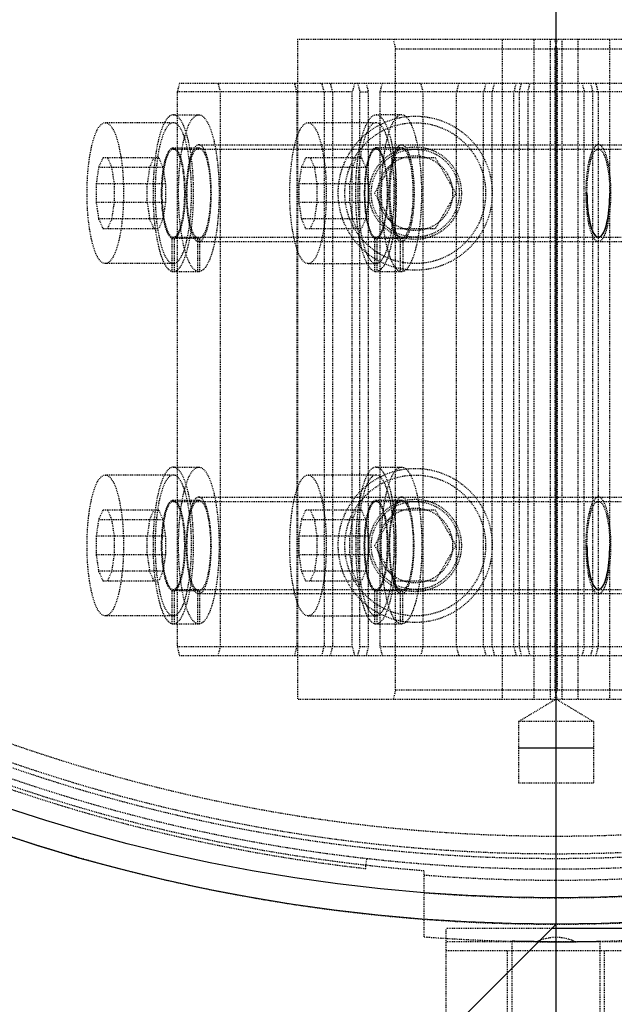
# Model space of a CAD drawing. Header units: millimetres. Extents: x -24622 to 2314, y -1603 to 2287.
# Tile 63 of 236: x -3076 to -3008, y 1487 to 1599. Entities that reach past the tile are written whole.
import ezdxf
from ezdxf.lldxf.tags import DXFTag

# ---------------------------------------------------------------- set-up
doc = ezdxf.new("R2010")
doc.units = ezdxf.units.MM
doc.linetypes.add('HIDDEN', pattern=[0.2, 0.1, -0.1])
doc.layers.add('02___PRT_ALL_AXES', color=7, linetype='Continuous')
doc.layers.add('DEFAULT_2', color=8, linetype='HIDDEN')
tags = doc.linetypes.add('CENTER', pattern=[2, 1.25, -0.25, 0.25, -0.25]).pattern_tags.tags
tags[10:11] = [DXFTag(74, 4), DXFTag(75, 0), DXFTag(340, '0'), DXFTag(46, 1.0), DXFTag(50, 0.0), DXFTag(44, 0.0), DXFTag(45, 0.0)]
tags[8:9] = [DXFTag(74, 4), DXFTag(75, 0), DXFTag(340, '0'), DXFTag(46, 1.0), DXFTag(50, 0.0), DXFTag(44, 0.0), DXFTag(45, 0.0)]
tags[6:7] = [DXFTag(74, 4), DXFTag(75, 0), DXFTag(340, '0'), DXFTag(46, 1.0), DXFTag(50, 0.0), DXFTag(44, 0.0), DXFTag(45, 0.0)]
tags[4:5] = [DXFTag(74, 4), DXFTag(75, 0), DXFTag(340, '0'), DXFTag(46, 1.0), DXFTag(50, 0.0), DXFTag(44, 0.0), DXFTag(45, 0.0)]
doc.dimstyles.new('副本 22', dxfattribs={"dimtxt": 24, "dimasz": 12, "dimexe": 2.1, "dimexo": 2.7, "dimgap": 2, "dimtad": 0, "dimtxsty": 'Standard', "dimblk": 'OPEN30', "dimcen": 0, "dimclrd": 5, "dimclre": 3, "dimclrt": 256, "dimadec": 0, "dimazin": 2, "dimtm": 1e-09, "dimtfac": 0.6, "dimtofl": 0, "dimtmove": 0, "dimatfit": 3, "dimldrblk": 'OPEN30', "dimfxl": 0, "dimtolj": 1, "dimarcsym": 0})

# ---------------------------------------------------------------- blocks, each defined once
blk = doc.blocks.new('_Open30')
at = {"color": 0, "linetype": 'ByBlock', "lineweight": -2}
for p, q in [((-1, 0.2679), (0, 0)), ((0, 0), (-1, -0.2679)), ((0, 0), (-1, 0))]:
    blk.add_line(p, q, dxfattribs=at)
blk = doc.blocks.new('*D105')
at = {"color": 5, "linetype": 'ByBlock', "lineweight": -2}
blk.add_line((-3204.67, 1431.87), (-3197.63, 1441.59), dxfattribs=at)
at = {"layer": 'Defpoints', "color": 0, "linetype": 'ByBlock'}
for p in [(-2839.01, 1937.51), (-3190.6, 1451.32)]:
    blk.add_point(p, dxfattribs=at)
at = {"color": 5, "linetype": 'ByBlock', "lineweight": -2, "xscale": 12, "yscale": 12, "zscale": 12, "rotation": 54.12775650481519}
blk.add_blockref('_Open30', (-3190.6, 1451.32), dxfattribs=at)
at = {"linetype": 'ByBlock', "insert": (-3229.28, 1397.84), "char_height": 24, "attachment_point": 5, "rotation": 54.1278}
blk.add_mtext('\\A1;∅600', dxfattribs=at)

msp = doc.modelspace()

# ---------------------------------------------------------------- linework, layer by layer
at = {"color": 1, "linetype": 'CENTER', "ltscale": 304.8}
msp.add_line((-3014.808, 1364.415), (-3014.808, 2024.415), dxfattribs=at)
at = {"color": 7, "linetype": 'Continuous'}
for p, q in [((-3010.558, 1516.415), (-3019.058, 1516.415)), ((-3014.808, 1496.415), (-3103.422, 1407.801)), ((-3002.308, 1495.915), (-3015.308, 1495.915))]:
    msp.add_line(p, q, dxfattribs=at)
msp.add_arc((-3014.808, 1694.005), 199.589, 269.74056, 270.25944, dxfattribs=at)
for points, start_tangent, end_tangent in [([(-3011.295, 1579.415), (-3011.295, 1579.329), (-3011.207, 1577.604), (-3010.931, 1575.94), (-3010.521, 1574.837), (-3010.001, 1574.415)], (-0.0017991, -0.9999984), (1, 0)), ([(-3010.001, 1574.415), (-3009.61, 1574.649), (-3009.247, 1575.351), (-3008.969, 1576.399), (-3008.771, 1577.862), (-3008.707, 1579.415)], (1, 0), (0.0017991, 0.9999984)), ([(-3011.295, 1539.415), (-3011.295, 1539.329), (-3011.207, 1537.604), (-3010.931, 1535.94), (-3010.521, 1534.837), (-3010.001, 1534.415)], (-0.0017991, -0.9999984), (1, 0)), ([(-3010.001, 1534.415), (-3009.61, 1534.649), (-3009.247, 1535.351), (-3008.969, 1536.399), (-3008.771, 1537.862), (-3008.707, 1539.415)], (1, 0), (0.0017991, 0.9999984)), ([(-3015.686, 1494.417), (-3017.315, 1494.431), (-3018.642, 1494.452), (-3019.506, 1494.471), (-3019.808, 1494.478)], (-0.9999825, 0.0059166), (-0.9996867, 0.0250313)), ([(-3013.929, 1494.417), (-3012.301, 1494.431), (-3010.973, 1494.452), (-3010.11, 1494.471), (-3009.808, 1494.478)], (0.9999825, 0.0059166), (0.9996867, 0.0250313))]:
    msp.add_spline(points, degree=3, dxfattribs=dict(at, start_tangent=start_tangent, end_tangent=end_tangent))
at = {"layer": '02___PRT_ALL_AXES', "color": 7, "linetype": 'Continuous'}
for radius in [198, 195]:
    msp.add_circle((-3014.808, 1694.415), radius, dxfattribs=at)
at = {"layer": 'DEFAULT_2', "color": 8, "linetype": 'HIDDEN'}
for p, q in [((-3044.203, 1596.915), (-3044.203, 1521.915)), ((-3044.203, 1596.915), (-2985.413, 1596.915)), ((-3033.327, 1596.915), (-3033.043, 1595.815)), ((-3020.902, 1521.915), (-3020.902, 1596.915)), ((-3017.286, 1521.915), (-3017.286, 1596.915)), ((-3015.475, 1596.915), (-3015.475, 1521.915)), ((-3014.69, 1595.815), (-3014.975, 1596.915)), ((-3014.925, 1595.815), (-3014.641, 1596.915)), ((-3014.14, 1596.915), (-3014.14, 1521.915)), ((-3012.33, 1596.915), (-3012.33, 1521.915)), ((-3008.714, 1521.915), (-3008.714, 1596.915)), ((-3033.043, 1523.015), (-3033.043, 1595.815)), ((-3033.043, 1595.815), (-2996.573, 1595.815)), ((-3014.925, 1523.015), (-3014.925, 1595.815)), ((-3014.69, 1595.815), (-3014.69, 1523.015)), ((-3057.6, 1591.915), (-3057.858, 1590.915)), ((-3057.858, 1590.915), (-3057.858, 1527.915)), ((-3037.96, 1590.915), (-3057.858, 1590.915)), ((-3057.6, 1591.915), (-2973.175, 1591.915)), ((-3052.941, 1590.915), (-3053.2, 1591.915)), ((-3052.941, 1527.915), (-3052.941, 1590.915)), ((-3044.247, 1590.915), (-3044.506, 1591.915)), ((-3044.247, 1590.915), (-3044.247, 1527.915)), ((-3041.156, 1590.915), (-3041.415, 1591.915)), ((-3041.156, 1590.915), (-3041.156, 1527.915)), ((-3040.191, 1590.915), (-3040.449, 1591.915)), ((-3040.191, 1590.915), (-3040.191, 1527.915)), ((-3037.701, 1591.915), (-3037.96, 1590.915)), ((-3037.96, 1527.915), (-3037.96, 1590.915)), ((-3037.358, 1591.915), (-3037.1, 1590.915)), ((-3037.1, 1590.915), (-3036.134, 1590.915)), ((-3037.1, 1527.915), (-3037.1, 1590.915)), ((-3036.392, 1591.915), (-3036.134, 1590.915)), ((-3036.134, 1527.915), (-3036.134, 1590.915)), ((-3034.565, 1591.915), (-3034.823, 1590.915)), ((-2995.951, 1590.915), (-3034.823, 1590.915)), ((-3034.823, 1590.915), (-3034.823, 1527.915)), ((-3029.906, 1590.915), (-3030.165, 1591.915)), ((-3029.906, 1527.915), (-3029.906, 1590.915)), ((-3025.871, 1591.915), (-3026.13, 1590.915)), ((-3026.13, 1527.915), (-3026.13, 1590.915)), ((-3022.78, 1591.915), (-3023.039, 1590.915)), ((-3023.039, 1527.915), (-3023.039, 1590.915)), ((-3021.814, 1591.915), (-3022.073, 1590.915)), ((-3022.073, 1527.915), (-3022.073, 1590.915)), ((-3019.349, 1591.915), (-3019.608, 1590.915)), ((-3019.608, 1527.915), (-3019.608, 1590.915)), ((-3018.982, 1590.915), (-3018.723, 1591.915)), ((-3018.982, 1590.915), (-3018.982, 1527.915)), ((-3018.016, 1590.915), (-3017.758, 1591.915)), ((-3018.016, 1590.915), (-3018.016, 1527.915)), ((-3011.858, 1591.915), (-3011.599, 1590.915)), ((-3011.599, 1527.915), (-3011.599, 1590.915)), ((-3010.892, 1591.915), (-3010.633, 1590.915)), ((-3010.633, 1527.915), (-3010.633, 1590.915)), ((-3010.008, 1590.915), (-3010.267, 1591.915)), ((-3010.008, 1590.915), (-3010.008, 1527.915)), ((-3058.297, 1588.315), (-3055.4, 1588.315)), ((-3032.365, 1588.315), (-3035.262, 1588.315)), ((-3058.297, 1587.415), (-3066.025, 1587.415)), ((-3035.262, 1587.415), (-3042.99, 1587.415)), ((-3058.297, 1584.565), (-3055.4, 1584.565)), ((-3058.297, 1584.415), (-2986.966, 1584.415)), ((-3055.4, 1584.915), (-2986.966, 1584.915)), ((-3032.365, 1584.565), (-3035.262, 1584.565)), ((-3066.302, 1583.415), (-3066.783, 1582.344)), ((-3059.952, 1583.415), (-3066.302, 1583.415)), ((-3065.267, 1582.344), (-3065.747, 1583.415)), ((-3060.987, 1582.344), (-3060.507, 1583.415)), ((-3059.952, 1583.415), (-3059.471, 1582.344)), ((-3043.267, 1583.415), (-3043.748, 1582.344)), ((-3036.917, 1583.415), (-3043.267, 1583.415)), ((-3042.232, 1582.344), (-3042.712, 1583.415)), ((-3037.952, 1582.344), (-3037.472, 1583.415)), ((-3036.917, 1583.415), (-3036.436, 1582.344)), ((-3033.117, 1583.415), (-3035.426, 1579.415)), ((-3028.498, 1583.415), (-3033.117, 1583.415)), ((-3026.189, 1579.415), (-3028.498, 1583.415)), ((-3066.783, 1582.344), (-3067.06, 1580.487)), ((-3059.471, 1582.344), (-3066.783, 1582.344)), ((-3064.989, 1580.487), (-3065.267, 1582.344)), ((-3060.987, 1582.344), (-3061.264, 1580.487)), ((-3059.471, 1582.344), (-3059.194, 1580.487)), ((-3043.748, 1582.344), (-3044.025, 1580.487)), ((-3036.436, 1582.344), (-3043.748, 1582.344)), ((-3041.955, 1580.487), (-3042.232, 1582.344)), ((-3037.952, 1582.344), (-3038.23, 1580.487)), ((-3036.436, 1582.344), (-3036.159, 1580.487)), ((-3067.06, 1580.487), (-3067.06, 1578.344)), ((-3059.194, 1580.487), (-3067.06, 1580.487)), ((-3064.989, 1578.344), (-3064.989, 1580.487)), ((-3061.264, 1578.344), (-3061.264, 1580.487)), ((-3059.194, 1580.487), (-3059.194, 1578.344)), ((-3044.025, 1580.487), (-3044.025, 1578.344)), ((-3036.159, 1580.487), (-3044.025, 1580.487)), ((-3041.955, 1578.344), (-3041.955, 1580.487)), ((-3038.23, 1578.344), (-3038.23, 1580.487)), ((-3036.159, 1580.487), (-3036.159, 1578.344)), ((-3035.426, 1579.415), (-3033.117, 1575.415)), ((-3028.498, 1575.415), (-3026.189, 1579.415)), ((-3067.06, 1578.344), (-3066.783, 1576.487)), ((-3059.194, 1578.344), (-3067.06, 1578.344)), ((-3065.267, 1576.487), (-3064.989, 1578.344)), ((-3061.264, 1578.344), (-3060.987, 1576.487)), ((-3059.194, 1578.344), (-3059.471, 1576.487)), ((-3036.159, 1578.344), (-3044.025, 1578.344)), ((-3044.025, 1578.344), (-3043.748, 1576.487)), ((-3042.232, 1576.487), (-3041.955, 1578.344)), ((-3038.23, 1578.344), (-3037.952, 1576.487)), ((-3036.159, 1578.344), (-3036.436, 1576.487)), ((-3066.783, 1576.487), (-3066.302, 1575.415)), ((-3059.471, 1576.487), (-3066.783, 1576.487)), ((-3065.747, 1575.415), (-3065.267, 1576.487)), ((-3060.507, 1575.415), (-3060.987, 1576.487)), ((-3059.471, 1576.487), (-3059.952, 1575.415)), ((-3036.436, 1576.487), (-3043.748, 1576.487)), ((-3043.748, 1576.487), (-3043.267, 1575.415)), ((-3042.712, 1575.415), (-3042.232, 1576.487)), ((-3037.472, 1575.415), (-3037.952, 1576.487)), ((-3036.436, 1576.487), (-3036.917, 1575.415)), ((-3066.302, 1575.415), (-3059.952, 1575.415)), ((-3043.267, 1575.415), (-3036.917, 1575.415)), ((-3033.117, 1575.415), (-3028.498, 1575.415)), ((-3058.427, 1570.529), (-3058.427, 1574.29)), ((-3058.427, 1574.29), (-3055.27, 1574.29)), ((-3058.297, 1574.415), (-2986.966, 1574.415)), ((-3058.168, 1570.529), (-3058.168, 1574.29)), ((-3055.529, 1570.529), (-3055.529, 1574.29)), ((-3055.27, 1570.529), (-3055.27, 1574.29)), ((-3035.392, 1574.29), (-3032.235, 1574.29)), ((-3035.392, 1570.529), (-3035.392, 1574.29)), ((-3035.133, 1570.529), (-3035.133, 1574.29)), ((-3032.494, 1570.529), (-3032.494, 1574.29)), ((-3032.235, 1574.29), (-3032.235, 1570.529)), ((-3055.4, 1573.915), (-2986.966, 1573.915)), ((-3058.297, 1571.415), (-3066.025, 1571.415)), ((-3042.99, 1571.415), (-3035.262, 1571.415)), ((-3058.427, 1570.529), (-3055.27, 1570.529)), ((-3035.392, 1570.529), (-3032.235, 1570.529)), ((-3058.297, 1547.415), (-3066.025, 1547.415)), ((-3058.297, 1548.315), (-3055.4, 1548.315)), ((-3035.262, 1547.415), (-3042.99, 1547.415)), ((-3035.262, 1548.315), (-3032.365, 1548.315)), ((-3058.297, 1544.565), (-3055.4, 1544.565)), ((-3058.297, 1544.415), (-2986.966, 1544.415)), ((-3055.4, 1544.915), (-2986.966, 1544.915)), ((-3035.262, 1544.565), (-3032.365, 1544.565)), ((-3066.302, 1543.415), (-3066.783, 1542.344)), ((-3059.952, 1543.415), (-3066.302, 1543.415)), ((-3065.267, 1542.344), (-3065.747, 1543.415)), ((-3060.987, 1542.344), (-3060.507, 1543.415)), ((-3059.952, 1543.415), (-3059.471, 1542.344)), ((-3043.267, 1543.415), (-3043.748, 1542.344)), ((-3036.917, 1543.415), (-3043.267, 1543.415)), ((-3042.232, 1542.344), (-3042.712, 1543.415)), ((-3037.952, 1542.344), (-3037.472, 1543.415)), ((-3036.917, 1543.415), (-3036.436, 1542.344)), ((-3033.117, 1543.415), (-3035.426, 1539.415)), ((-3028.498, 1543.415), (-3033.117, 1543.415)), ((-3026.189, 1539.415), (-3028.498, 1543.415)), ((-3066.783, 1542.344), (-3067.06, 1540.487)), ((-3059.471, 1542.344), (-3066.783, 1542.344)), ((-3064.989, 1540.487), (-3065.267, 1542.344)), ((-3060.987, 1542.344), (-3061.264, 1540.487)), ((-3059.471, 1542.344), (-3059.194, 1540.487)), ((-3043.748, 1542.344), (-3044.025, 1540.487)), ((-3036.436, 1542.344), (-3043.748, 1542.344)), ((-3041.955, 1540.487), (-3042.232, 1542.344)), ((-3037.952, 1542.344), (-3038.23, 1540.487)), ((-3036.436, 1542.344), (-3036.159, 1540.487)), ((-3059.194, 1540.487), (-3067.06, 1540.487)), ((-3067.06, 1540.487), (-3067.06, 1538.344)), ((-3064.989, 1538.344), (-3064.989, 1540.487)), ((-3061.264, 1538.344), (-3061.264, 1540.487)), ((-3059.194, 1540.487), (-3059.194, 1538.344)), ((-3036.159, 1540.487), (-3044.025, 1540.487)), ((-3044.025, 1540.487), (-3044.025, 1538.344)), ((-3041.955, 1538.344), (-3041.955, 1540.487)), ((-3038.23, 1538.344), (-3038.23, 1540.487)), ((-3036.159, 1540.487), (-3036.159, 1538.344)), ((-3035.426, 1539.415), (-3033.117, 1535.415)), ((-3028.498, 1535.415), (-3026.189, 1539.415)), ((-3059.194, 1538.344), (-3067.06, 1538.344)), ((-3067.06, 1538.344), (-3066.783, 1536.487)), ((-3065.267, 1536.487), (-3064.989, 1538.344)), ((-3061.264, 1538.344), (-3060.987, 1536.487)), ((-3059.194, 1538.344), (-3059.471, 1536.487)), ((-3036.159, 1538.344), (-3044.025, 1538.344)), ((-3044.025, 1538.344), (-3043.748, 1536.487)), ((-3042.232, 1536.487), (-3041.955, 1538.344)), ((-3038.23, 1538.344), (-3037.952, 1536.487)), ((-3036.159, 1538.344), (-3036.436, 1536.487)), ((-3066.783, 1536.487), (-3066.302, 1535.415)), ((-3059.471, 1536.487), (-3066.783, 1536.487)), ((-3065.747, 1535.415), (-3065.267, 1536.487)), ((-3060.507, 1535.415), (-3060.987, 1536.487)), ((-3059.471, 1536.487), (-3059.952, 1535.415)), ((-3036.436, 1536.487), (-3043.748, 1536.487)), ((-3043.748, 1536.487), (-3043.267, 1535.415)), ((-3042.712, 1535.415), (-3042.232, 1536.487)), ((-3037.472, 1535.415), (-3037.952, 1536.487)), ((-3036.436, 1536.487), (-3036.917, 1535.415)), ((-3066.302, 1535.415), (-3059.952, 1535.415)), ((-3043.267, 1535.415), (-3036.917, 1535.415)), ((-3033.117, 1535.415), (-3028.498, 1535.415)), ((-3058.427, 1534.29), (-3055.27, 1534.29)), ((-3058.427, 1530.529), (-3058.427, 1534.29)), ((-3058.297, 1534.415), (-2986.966, 1534.415)), ((-3058.168, 1530.529), (-3058.168, 1534.29)), ((-3055.529, 1530.529), (-3055.529, 1534.29)), ((-2986.966, 1533.915), (-3055.4, 1533.915)), ((-3055.27, 1530.529), (-3055.27, 1534.29)), ((-3035.392, 1534.29), (-3032.235, 1534.29)), ((-3035.392, 1530.529), (-3035.392, 1534.29)), ((-3035.133, 1530.529), (-3035.133, 1534.29)), ((-3032.494, 1530.529), (-3032.494, 1534.29)), ((-3032.235, 1530.529), (-3032.235, 1534.29)), ((-3058.297, 1531.415), (-3066.025, 1531.415)), ((-3058.427, 1530.529), (-3055.27, 1530.529)), ((-3042.99, 1531.415), (-3035.262, 1531.415)), ((-3035.392, 1530.529), (-3032.235, 1530.529)), ((-3037.96, 1527.915), (-3057.858, 1527.915)), ((-3057.858, 1527.915), (-3057.6, 1526.915)), ((-3053.2, 1526.915), (-3052.941, 1527.915)), ((-3044.506, 1526.915), (-3044.247, 1527.915)), ((-3041.415, 1526.915), (-3041.156, 1527.915)), ((-3040.449, 1526.915), (-3040.191, 1527.915)), ((-3037.96, 1527.915), (-3037.701, 1526.915)), ((-3037.1, 1527.915), (-3037.358, 1526.915)), ((-3036.134, 1527.915), (-3037.1, 1527.915)), ((-3036.134, 1527.915), (-3036.392, 1526.915)), ((-2995.951, 1527.915), (-3034.823, 1527.915)), ((-3034.823, 1527.915), (-3034.565, 1526.915)), ((-3030.165, 1526.915), (-3029.906, 1527.915)), ((-3026.13, 1527.915), (-3025.871, 1526.915)), ((-3023.039, 1527.915), (-3022.78, 1526.915)), ((-3022.073, 1527.915), (-3021.814, 1526.915)), ((-3019.608, 1527.915), (-3019.349, 1526.915)), ((-3018.723, 1526.915), (-3018.982, 1527.915)), ((-3017.758, 1526.915), (-3018.016, 1527.915)), ((-3011.599, 1527.915), (-3011.858, 1526.915)), ((-3010.633, 1527.915), (-3010.892, 1526.915)), ((-3010.267, 1526.915), (-3010.008, 1527.915)), ((-3057.6, 1526.915), (-2973.175, 1526.915)), ((-3033.043, 1523.015), (-3033.327, 1521.915)), ((-3033.043, 1523.015), (-2996.573, 1523.015)), ((-3014.975, 1521.915), (-3014.69, 1523.015)), ((-3014.641, 1521.915), (-3014.925, 1523.015)), ((-2985.413, 1521.915), (-3044.203, 1521.915)), ((-3014.808, 1521.969), (-3019.058, 1519.415)), ((-3010.558, 1519.415), (-3014.808, 1521.969)), ((-3010.558, 1519.415), (-3019.058, 1519.415)), ((-3019.058, 1519.415), (-3019.058, 1512.415)), ((-3010.558, 1519.415), (-3010.558, 1512.415)), ((-3010.558, 1512.415), (-3019.058, 1512.415)), ((-3036.438, 1502.732), (-3036.304, 1503.924)), ((-3029.808, 1494.979), (-3029.808, 1502.501)), ((-3015.308, 1495.915), (-3027.308, 1495.915)), ((-3027.308, 1483.915), (-3027.308, 1495.915)), ((-3002.308, 1494.415), (-3027.308, 1494.415)), ((-3019.808, 1482.415), (-3019.808, 1494.476)), ((-3009.808, 1482.415), (-3009.808, 1494.476)), ((-3027.308, 1493.415), (-3002.308, 1493.415)), ((-3020.308, 1482.415), (-3020.308, 1493.415)), ((-3009.308, 1482.415), (-3009.308, 1493.415))]:
    msp.add_line(p, q, dxfattribs=at)
for centre, radius in [((-3030.808, 1579.415), 8.75), ((-3030.808, 1579.415), 8), ((-3030.808, 1579.415), 5.25), ((-3030.808, 1579.415), 5), ((-3030.808, 1579.415), 4.25), ((-3030.808, 1539.415), 8.75), ((-3030.808, 1539.415), 8), ((-3030.808, 1539.415), 5.25), ((-3030.808, 1539.415), 5), ((-3030.808, 1539.415), 4.25)]:
    msp.add_circle(centre, radius, dxfattribs=at)
for centre, radius, start, end in [((-3014.808, 1694.415), 220, 0, 264.66203), ((-3014.808, 1694.415), 198, 0, 274.34475), ((-3014.808, 1694.415), 191.7, 61.19562, 58.80438), ((-3014.808, 1694.415), 190.5, 60.85939, 239.24807), ((-3014.808, 1694.415), 190.5, 240.75193, 59.14061), ((-3014.808, 1694.415), 192.5, 154.46914, 265.53086), ((-3014.808, 1694.415), 217.999, 180, 265.05939), ((-3014.808, 1694.415), 188, 248.13997, 351.86003), ((-3014.808, 1694.415), 190, 248.38173, 351.61827), ((-3014.808, 1694.415), 192.9, 215, 263.56167), ((-3014.808, 1694.415), 193, 265.54246, 274.45754), ((-3014.808, 1694.415), 195, 265.58827, 274.41173), ((-3014.808, 1694.415), 200, 265.69878, 273.58376), ((-3014.803, 1489.827), 5.088, 64.69334, 90.05403), ((-3014.834, 1489.878), 5.034, 111.89248, 115.33503)]:
    msp.add_arc(centre, radius, start, end, dxfattribs=at)
for points, start_tangent, end_tangent in [([(-3058.297, 1588.315), (-3059.164, 1587.661), (-3059.557, 1586.867), (-3059.903, 1585.796), (-3060.19, 1584.489), (-3060.406, 1582.994), (-3060.6, 1579.666), (-3060.455, 1576.301), (-3059.993, 1573.393), (-3059.663, 1572.249), (-3059.282, 1571.37), (-3058.865, 1570.79), (-3058.427, 1570.529)], (-1, 0.0000005), (0.9771735, -0.2124427)), ([(-3058.168, 1570.529), (-3057.73, 1570.79), (-3057.312, 1571.37), (-3056.931, 1572.249), (-3056.601, 1573.393), (-3056.14, 1576.301), (-3055.995, 1579.666), (-3056.188, 1582.994), (-3056.405, 1584.489), (-3056.692, 1585.796), (-3057.038, 1586.867), (-3057.431, 1587.661), (-3058.297, 1588.315)], (0.9771735, 0.2124427), (-1, 0.0000005)), ([(-3055.529, 1570.529), (-3055.967, 1570.79), (-3056.385, 1571.37), (-3056.765, 1572.249), (-3057.095, 1573.393), (-3057.557, 1576.301), (-3057.702, 1579.666), (-3057.509, 1582.994), (-3057.292, 1584.489), (-3057.005, 1585.796), (-3056.659, 1586.867), (-3056.266, 1587.661), (-3055.4, 1588.315)], (-0.9771735, 0.2124427), (1, 0)), ([(-3055.4, 1588.315), (-3054.533, 1587.661), (-3054.14, 1586.867), (-3053.794, 1585.796), (-3053.507, 1584.489), (-3053.29, 1582.994), (-3053.097, 1579.666), (-3053.242, 1576.301), (-3053.704, 1573.393), (-3054.034, 1572.249), (-3054.414, 1571.37), (-3054.832, 1570.79), (-3055.27, 1570.529)], (1, 0), (-0.9771735, -0.2124427)), ([(-3035.392, 1570.529), (-3035.83, 1570.79), (-3036.248, 1571.37), (-3036.628, 1572.249), (-3036.958, 1573.393), (-3037.42, 1576.301), (-3037.565, 1579.666), (-3037.372, 1582.994), (-3037.155, 1584.489), (-3036.868, 1585.796), (-3036.522, 1586.867), (-3036.129, 1587.661), (-3035.262, 1588.315)], (-0.9771735, 0.2124427), (1, 0.0000005)), ([(-3035.262, 1588.315), (-3034.396, 1587.661), (-3034.003, 1586.867), (-3033.657, 1585.796), (-3033.37, 1584.489), (-3033.153, 1582.994), (-3032.96, 1579.666), (-3033.105, 1576.301), (-3033.567, 1573.393), (-3033.897, 1572.249), (-3034.277, 1571.37), (-3034.695, 1570.79), (-3035.133, 1570.529)], (1, 0.0000005), (-0.9771735, -0.2124427)), ([(-3032.365, 1588.315), (-3033.231, 1587.661), (-3033.624, 1586.867), (-3033.97, 1585.796), (-3034.257, 1584.489), (-3034.474, 1582.994), (-3034.667, 1579.666), (-3034.522, 1576.301), (-3034.061, 1573.393), (-3033.731, 1572.249), (-3033.35, 1571.37), (-3032.932, 1570.79), (-3032.494, 1570.529)], (-1, 0), (0.9771735, -0.2124427)), ([(-3032.235, 1570.529), (-3031.797, 1570.79), (-3031.38, 1571.37), (-3030.999, 1572.249), (-3030.669, 1573.393), (-3030.207, 1576.301), (-3030.062, 1579.666), (-3030.256, 1582.994), (-3030.472, 1584.489), (-3030.759, 1585.796), (-3031.105, 1586.867), (-3031.498, 1587.661), (-3032.365, 1588.315)], (0.9771735, 0.2124427), (-1, 0)), ([(-3066.025, 1571.415), (-3066.817, 1572.024), (-3067.175, 1572.764), (-3067.489, 1573.759), (-3067.746, 1574.971), (-3067.938, 1576.354), (-3068.095, 1579.415), (-3067.938, 1582.477), (-3067.746, 1583.86), (-3067.489, 1585.072), (-3067.175, 1586.067), (-3066.817, 1586.806), (-3066.025, 1587.415)], (-1, 0), (1, 0)), ([(-3066.025, 1587.415), (-3065.232, 1586.806), (-3064.874, 1586.067), (-3064.561, 1585.072), (-3064.303, 1583.86), (-3064.112, 1582.477), (-3063.954, 1579.415), (-3064.112, 1576.354), (-3064.303, 1574.971), (-3064.561, 1573.759), (-3064.874, 1572.764), (-3065.232, 1572.024), (-3066.025, 1571.415)], (1, 0), (-1, 0)), ([(-3058.297, 1587.415), (-3059.075, 1586.83), (-3059.427, 1586.119), (-3059.738, 1585.16), (-3059.996, 1583.989), (-3060.191, 1582.649), (-3060.367, 1579.665), (-3060.24, 1576.645), (-3059.828, 1574.03), (-3059.534, 1572.998), (-3059.193, 1572.203), (-3058.819, 1571.674), (-3058.427, 1571.431)], (-1, 0), (0.9719546, -0.2351688)), ([(-3058.168, 1571.431), (-3057.775, 1571.674), (-3057.401, 1572.203), (-3057.061, 1572.998), (-3056.766, 1574.03), (-3056.355, 1576.645), (-3056.228, 1579.665), (-3056.404, 1582.649), (-3056.599, 1583.989), (-3056.856, 1585.16), (-3057.167, 1586.119), (-3057.52, 1586.83), (-3058.297, 1587.415)], (0.9719546, 0.2351688), (-1, 0)), ([(-3042.99, 1571.415), (-3043.782, 1572.024), (-3044.14, 1572.764), (-3044.454, 1573.759), (-3044.711, 1574.971), (-3044.903, 1576.354), (-3045.06, 1579.415), (-3044.903, 1582.477), (-3044.711, 1583.86), (-3044.454, 1585.072), (-3044.14, 1586.067), (-3043.782, 1586.806), (-3042.99, 1587.415)], (-1, 0), (1, 0)), ([(-3042.99, 1587.415), (-3042.197, 1586.806), (-3041.839, 1586.067), (-3041.526, 1585.072), (-3041.268, 1583.86), (-3041.077, 1582.477), (-3040.919, 1579.415), (-3041.077, 1576.354), (-3041.268, 1574.971), (-3041.526, 1573.759), (-3041.839, 1572.764), (-3042.197, 1572.024), (-3042.99, 1571.415)], (1, 0), (-1, 0)), ([(-3035.262, 1587.415), (-3036.04, 1586.83), (-3036.393, 1586.119), (-3036.703, 1585.16), (-3036.961, 1583.989), (-3037.156, 1582.649), (-3037.332, 1579.665), (-3037.205, 1576.645), (-3036.794, 1574.03), (-3036.499, 1572.998), (-3036.158, 1572.203), (-3035.784, 1571.674), (-3035.392, 1571.431)], (-1, 0), (0.9719546, -0.2351688)), ([(-3035.133, 1571.431), (-3034.741, 1571.674), (-3034.367, 1572.203), (-3034.026, 1572.998), (-3033.731, 1574.03), (-3033.32, 1576.645), (-3033.193, 1579.665), (-3033.369, 1582.649), (-3033.564, 1583.989), (-3033.821, 1585.16), (-3034.132, 1586.119), (-3034.485, 1586.83), (-3035.262, 1587.415)], (0.9719546, 0.2351688), (-1, 0)), ([(-3058.427, 1574.29), (-3058.675, 1574.477), (-3058.91, 1574.842), (-3059.306, 1576.049), (-3059.557, 1577.737), (-3059.629, 1579.666), (-3059.509, 1581.558), (-3059.217, 1583.144), (-3059.018, 1583.749), (-3058.792, 1584.197), (-3058.297, 1584.565)], (-0.9357442, 0.3526795), (1, 0)), ([(-3058.297, 1584.415), (-3058.793, 1584.035), (-3059.016, 1583.573), (-3059.212, 1582.951), (-3059.373, 1582.193), (-3059.493, 1581.329), (-3059.591, 1579.415)], (-1, 0.0000009), (0, -1)), ([(-3058.297, 1584.565), (-3057.802, 1584.197), (-3057.577, 1583.749), (-3057.378, 1583.144), (-3057.085, 1581.558), (-3056.966, 1579.666), (-3057.037, 1577.737), (-3057.289, 1576.049), (-3057.684, 1574.842), (-3057.92, 1574.477), (-3058.168, 1574.29)], (1, 0), (-0.9357442, -0.3526795)), ([(-3057.003, 1579.415), (-3057.102, 1581.329), (-3057.221, 1582.193), (-3057.382, 1582.951), (-3057.578, 1583.573), (-3057.802, 1584.035), (-3058.297, 1584.415)], (0, 1), (-1, 0.0000009)), ([(-3055.4, 1584.915), (-3055.929, 1584.52), (-3056.17, 1584.04), (-3056.383, 1583.392), (-3056.695, 1581.692), (-3056.822, 1579.666), (-3056.744, 1577.603), (-3056.472, 1575.801), (-3056.047, 1574.518), (-3055.795, 1574.132), (-3055.529, 1573.938)], (-1, 0), (0.9430598, -0.3326231)), ([(-3055.529, 1574.29), (-3055.777, 1574.477), (-3056.012, 1574.842), (-3056.408, 1576.049), (-3056.66, 1577.737), (-3056.731, 1579.666), (-3056.612, 1581.558), (-3056.319, 1583.144), (-3056.12, 1583.749), (-3055.895, 1584.197), (-3055.4, 1584.565)], (-0.9357442, 0.3526795), (1, 0.000001)), ([(-3055.27, 1573.938), (-3055.004, 1574.132), (-3054.752, 1574.518), (-3054.327, 1575.801), (-3054.056, 1577.603), (-3053.978, 1579.666), (-3054.104, 1581.692), (-3054.416, 1583.392), (-3054.629, 1584.04), (-3054.87, 1584.52), (-3055.4, 1584.915)], (0.9430598, 0.3326231), (-1, 0)), ([(-3055.4, 1584.565), (-3054.905, 1584.197), (-3054.679, 1583.749), (-3054.48, 1583.144), (-3054.188, 1581.558), (-3054.068, 1579.666), (-3054.139, 1577.737), (-3054.391, 1576.049), (-3054.787, 1574.842), (-3055.022, 1574.477), (-3055.27, 1574.29)], (1, 0.000001), (-0.9357442, -0.3526795)), ([(-3035.262, 1584.565), (-3035.758, 1584.197), (-3035.983, 1583.749), (-3036.182, 1583.144), (-3036.474, 1581.558), (-3036.594, 1579.666), (-3036.523, 1577.737), (-3036.271, 1576.049), (-3035.875, 1574.842), (-3035.64, 1574.477), (-3035.392, 1574.29)], (-1, 0), (0.9357442, -0.3526795)), ([(-3035.262, 1584.415), (-3035.758, 1584.035), (-3035.981, 1583.573), (-3036.177, 1582.951), (-3036.338, 1582.193), (-3036.458, 1581.329), (-3036.557, 1579.415)], (-1, 0.0000009), (0, -1)), ([(-3035.133, 1574.29), (-3034.885, 1574.477), (-3034.65, 1574.842), (-3034.254, 1576.049), (-3034.002, 1577.737), (-3033.931, 1579.666), (-3034.05, 1581.558), (-3034.343, 1583.144), (-3034.542, 1583.749), (-3034.767, 1584.197), (-3035.262, 1584.565)], (0.9357442, 0.3526795), (-1, 0)), ([(-3033.968, 1579.415), (-3034.067, 1581.329), (-3034.186, 1582.193), (-3034.347, 1582.951), (-3034.543, 1583.573), (-3034.767, 1584.035), (-3035.262, 1584.415)], (0, 1), (-1, 0.0000009)), ([(-3032.494, 1573.938), (-3032.76, 1574.132), (-3033.012, 1574.518), (-3033.437, 1575.801), (-3033.709, 1577.603), (-3033.787, 1579.666), (-3033.66, 1581.692), (-3033.348, 1583.392), (-3033.135, 1584.04), (-3032.894, 1584.52), (-3032.365, 1584.915)], (-0.9430598, 0.3326231), (1, 0)), ([(-3032.365, 1584.565), (-3032.86, 1584.197), (-3033.085, 1583.749), (-3033.284, 1583.144), (-3033.577, 1581.558), (-3033.696, 1579.666), (-3033.625, 1577.737), (-3033.373, 1576.049), (-3032.978, 1574.842), (-3032.742, 1574.477), (-3032.494, 1574.29)], (-1, 0.000001), (0.9357442, -0.3526795)), ([(-3032.365, 1584.915), (-3031.835, 1584.52), (-3031.594, 1584.04), (-3031.381, 1583.392), (-3031.069, 1581.692), (-3030.943, 1579.666), (-3031.021, 1577.603), (-3031.292, 1575.801), (-3031.717, 1574.518), (-3031.969, 1574.132), (-3032.235, 1573.938)], (1, 0), (-0.9430598, -0.3326231)), ([(-3032.235, 1574.29), (-3031.987, 1574.477), (-3031.752, 1574.842), (-3031.356, 1576.049), (-3031.105, 1577.737), (-3031.033, 1579.666), (-3031.153, 1581.558), (-3031.445, 1583.144), (-3031.644, 1583.749), (-3031.87, 1584.197), (-3032.365, 1584.565)], (0.9357442, 0.3526795), (-1, 0.000001)), ([(-3010.001, 1584.915), (-3010.546, 1584.497), (-3010.792, 1583.988), (-3011.008, 1583.304), (-3011.185, 1582.471), (-3011.316, 1581.52), (-3011.425, 1579.415)], (-1, 0.0000103), (0, -1)), ([(-3011.295, 1579.415), (-3011.197, 1581.329), (-3011.077, 1582.193), (-3010.916, 1582.951), (-3010.72, 1583.573), (-3010.496, 1584.035), (-3010.001, 1584.415)], (0, 1), (1, 0)), ([(-3008.578, 1579.415), (-3008.686, 1581.52), (-3008.817, 1582.471), (-3008.994, 1583.304), (-3009.21, 1583.988), (-3009.456, 1584.497), (-3010.001, 1584.915)], (0, 1), (-1, 0.0000103)), ([(-3010.001, 1584.415), (-3009.506, 1584.035), (-3009.282, 1583.573), (-3009.086, 1582.951), (-3008.925, 1582.193), (-3008.805, 1581.329), (-3008.707, 1579.415)], (1, 0), (0, -1)), ([(-3059.591, 1579.415), (-3059.493, 1577.502), (-3059.373, 1576.637), (-3059.212, 1575.88), (-3059.016, 1575.258), (-3058.793, 1574.796), (-3058.297, 1574.416)], (0, -1), (1, -0.0000009)), ([(-3058.297, 1574.416), (-3057.802, 1574.796), (-3057.578, 1575.258), (-3057.382, 1575.88), (-3057.221, 1576.637), (-3057.102, 1577.502), (-3057.003, 1579.415)], (1, -0.0000009), (0, 1)), ([(-3036.557, 1579.415), (-3036.458, 1577.502), (-3036.338, 1576.637), (-3036.177, 1575.88), (-3035.981, 1575.258), (-3035.758, 1574.796), (-3035.262, 1574.416)], (0, -1), (1, -0.0000009)), ([(-3035.262, 1574.416), (-3034.767, 1574.796), (-3034.543, 1575.258), (-3034.347, 1575.88), (-3034.186, 1576.637), (-3034.067, 1577.502), (-3033.968, 1579.415)], (1, -0.0000009), (0, 1)), ([(-3011.425, 1579.415), (-3011.316, 1577.31), (-3011.185, 1576.36), (-3011.008, 1575.527), (-3010.792, 1574.842), (-3010.546, 1574.334), (-3010.001, 1573.916)], (0, -1), (1, -0.0000103)), ([(-3010.001, 1574.416), (-3010.496, 1574.796), (-3010.72, 1575.258), (-3010.916, 1575.88), (-3011.077, 1576.637), (-3011.197, 1577.502), (-3011.295, 1579.415)], (-1, 0), (0, 1)), ([(-3010.001, 1573.916), (-3009.456, 1574.334), (-3009.21, 1574.842), (-3008.994, 1575.527), (-3008.817, 1576.36), (-3008.686, 1577.31), (-3008.578, 1579.415)], (1, -0.0000103), (0, 1)), ([(-3008.707, 1579.415), (-3008.805, 1577.502), (-3008.925, 1576.637), (-3009.086, 1575.88), (-3009.282, 1575.258), (-3009.506, 1574.796), (-3010.001, 1574.416)], (0, -1), (-1, 0)), ([(-3055.4, 1573.915), (-3055.529, 1573.938)], (-1, 0), (-0.9430598, 0.3326231)), ([(-3055.27, 1573.938), (-3055.4, 1573.915)], (-0.9430598, -0.3326231), (-1, 0)), ([(-3032.365, 1573.915), (-3032.494, 1573.938)], (-1, 0), (-0.9430598, 0.3326231)), ([(-3032.235, 1573.938), (-3032.365, 1573.915)], (-0.9430598, -0.3326231), (-1, 0)), ([(-3058.297, 1571.415), (-3058.427, 1571.431)], (-1, 0), (-0.9719546, 0.2351688)), ([(-3058.168, 1571.431), (-3058.297, 1571.415)], (-0.9719546, -0.2351688), (-1, 0)), ([(-3035.262, 1571.415), (-3035.392, 1571.431)], (-1, 0), (-0.9719546, 0.2351688)), ([(-3035.133, 1571.431), (-3035.262, 1571.415)], (-0.9719546, -0.2351688), (-1, 0)), ([(-3066.025, 1531.415), (-3066.817, 1532.024), (-3067.175, 1532.764), (-3067.489, 1533.759), (-3067.746, 1534.971), (-3067.938, 1536.354), (-3068.095, 1539.415), (-3067.938, 1542.477), (-3067.746, 1543.86), (-3067.489, 1545.072), (-3067.175, 1546.067), (-3066.817, 1546.806), (-3066.025, 1547.415)], (-1, 0), (1, 0)), ([(-3066.025, 1547.415), (-3065.232, 1546.806), (-3064.874, 1546.067), (-3064.561, 1545.072), (-3064.303, 1543.86), (-3064.112, 1542.477), (-3063.954, 1539.415), (-3064.112, 1536.354), (-3064.303, 1534.971), (-3064.561, 1533.759), (-3064.874, 1532.764), (-3065.232, 1532.024), (-3066.025, 1531.415)], (1, 0), (-1, 0)), ([(-3058.297, 1548.315), (-3059.164, 1547.661), (-3059.557, 1546.867), (-3059.903, 1545.796), (-3060.19, 1544.489), (-3060.406, 1542.994), (-3060.6, 1539.666), (-3060.455, 1536.301), (-3059.993, 1533.393), (-3059.663, 1532.249), (-3059.282, 1531.37), (-3058.865, 1530.79), (-3058.427, 1530.529)], (-1, 0.0000005), (0.9771735, -0.2124427)), ([(-3058.297, 1547.415), (-3059.075, 1546.83), (-3059.427, 1546.119), (-3059.738, 1545.16), (-3059.996, 1543.989), (-3060.191, 1542.649), (-3060.367, 1539.665), (-3060.24, 1536.645), (-3059.828, 1534.03), (-3059.534, 1532.998), (-3059.193, 1532.203), (-3058.819, 1531.674), (-3058.427, 1531.431)], (-1, 0), (0.9719546, -0.2351688)), ([(-3058.168, 1530.529), (-3057.73, 1530.79), (-3057.312, 1531.37), (-3056.931, 1532.249), (-3056.601, 1533.393), (-3056.14, 1536.301), (-3055.995, 1539.666), (-3056.188, 1542.994), (-3056.405, 1544.489), (-3056.692, 1545.796), (-3057.038, 1546.867), (-3057.431, 1547.661), (-3058.297, 1548.315)], (0.9771735, 0.2124427), (-1, 0.0000005)), ([(-3058.168, 1531.431), (-3057.775, 1531.674), (-3057.401, 1532.203), (-3057.061, 1532.998), (-3056.766, 1534.03), (-3056.355, 1536.645), (-3056.228, 1539.665), (-3056.404, 1542.649), (-3056.599, 1543.989), (-3056.856, 1545.16), (-3057.167, 1546.119), (-3057.52, 1546.83), (-3058.297, 1547.415)], (0.9719546, 0.2351688), (-1, 0)), ([(-3055.529, 1530.529), (-3055.967, 1530.79), (-3056.385, 1531.37), (-3056.765, 1532.249), (-3057.095, 1533.393), (-3057.557, 1536.301), (-3057.702, 1539.666), (-3057.509, 1542.994), (-3057.292, 1544.489), (-3057.005, 1545.796), (-3056.659, 1546.867), (-3056.266, 1547.661), (-3055.4, 1548.315)], (-0.9771735, 0.2124427), (1, 0)), ([(-3055.4, 1548.315), (-3054.533, 1547.661), (-3054.14, 1546.867), (-3053.794, 1545.796), (-3053.507, 1544.489), (-3053.29, 1542.994), (-3053.097, 1539.666), (-3053.242, 1536.301), (-3053.704, 1533.393), (-3054.034, 1532.249), (-3054.414, 1531.37), (-3054.832, 1530.79), (-3055.27, 1530.529)], (1, 0), (-0.9771735, -0.2124427)), ([(-3042.99, 1531.415), (-3043.782, 1532.024), (-3044.14, 1532.764), (-3044.454, 1533.759), (-3044.711, 1534.971), (-3044.903, 1536.354), (-3045.06, 1539.415), (-3044.903, 1542.477), (-3044.711, 1543.86), (-3044.454, 1545.072), (-3044.14, 1546.067), (-3043.782, 1546.806), (-3042.99, 1547.415)], (-1, 0), (1, 0)), ([(-3042.99, 1547.415), (-3042.197, 1546.806), (-3041.839, 1546.067), (-3041.526, 1545.072), (-3041.268, 1543.86), (-3041.077, 1542.477), (-3040.919, 1539.415), (-3041.077, 1536.354), (-3041.268, 1534.971), (-3041.526, 1533.759), (-3041.839, 1532.764), (-3042.197, 1532.024), (-3042.99, 1531.415)], (1, 0), (-1, 0)), ([(-3035.262, 1548.315), (-3036.129, 1547.661), (-3036.522, 1546.867), (-3036.868, 1545.796), (-3037.155, 1544.489), (-3037.372, 1542.994), (-3037.565, 1539.666), (-3037.42, 1536.301), (-3036.958, 1533.393), (-3036.628, 1532.249), (-3036.248, 1531.37), (-3035.83, 1530.79), (-3035.392, 1530.529)], (-1, 0.0000005), (0.9771735, -0.2124427)), ([(-3035.262, 1547.415), (-3036.04, 1546.83), (-3036.393, 1546.119), (-3036.703, 1545.16), (-3036.961, 1543.989), (-3037.156, 1542.649), (-3037.332, 1539.665), (-3037.205, 1536.645), (-3036.794, 1534.03), (-3036.499, 1532.998), (-3036.158, 1532.203), (-3035.784, 1531.674), (-3035.392, 1531.431)], (-1, 0), (0.9719546, -0.2351688)), ([(-3035.133, 1530.529), (-3034.695, 1530.79), (-3034.277, 1531.37), (-3033.897, 1532.249), (-3033.567, 1533.393), (-3033.105, 1536.301), (-3032.96, 1539.666), (-3033.153, 1542.994), (-3033.37, 1544.489), (-3033.657, 1545.796), (-3034.003, 1546.867), (-3034.396, 1547.661), (-3035.262, 1548.315)], (0.9771735, 0.2124427), (-1, 0.0000005)), ([(-3035.133, 1531.431), (-3034.741, 1531.674), (-3034.367, 1532.203), (-3034.026, 1532.998), (-3033.731, 1534.03), (-3033.32, 1536.645), (-3033.193, 1539.665), (-3033.369, 1542.649), (-3033.564, 1543.989), (-3033.821, 1545.16), (-3034.132, 1546.119), (-3034.485, 1546.83), (-3035.262, 1547.415)], (0.9719546, 0.2351688), (-1, 0)), ([(-3032.494, 1530.529), (-3032.932, 1530.79), (-3033.35, 1531.37), (-3033.731, 1532.249), (-3034.061, 1533.393), (-3034.522, 1536.301), (-3034.667, 1539.666), (-3034.474, 1542.994), (-3034.257, 1544.489), (-3033.97, 1545.796), (-3033.624, 1546.867), (-3033.231, 1547.661), (-3032.365, 1548.315)], (-0.9771735, 0.2124427), (1, 0)), ([(-3032.365, 1548.315), (-3031.498, 1547.661), (-3031.105, 1546.867), (-3030.759, 1545.796), (-3030.472, 1544.489), (-3030.256, 1542.994), (-3030.062, 1539.666), (-3030.207, 1536.301), (-3030.669, 1533.393), (-3030.999, 1532.249), (-3031.38, 1531.37), (-3031.797, 1530.79), (-3032.235, 1530.529)], (1, 0), (-0.9771735, -0.2124427)), ([(-3058.427, 1534.29), (-3058.675, 1534.477), (-3058.91, 1534.842), (-3059.306, 1536.049), (-3059.557, 1537.737), (-3059.629, 1539.666), (-3059.509, 1541.558), (-3059.217, 1543.144), (-3059.018, 1543.749), (-3058.792, 1544.197), (-3058.297, 1544.565)], (-0.9357442, 0.3526795), (1, 0)), ([(-3058.297, 1544.415), (-3058.793, 1544.035), (-3059.016, 1543.573), (-3059.212, 1542.951), (-3059.373, 1542.193), (-3059.493, 1541.329), (-3059.591, 1539.415)], (-1, 0.0000009), (0, -1)), ([(-3058.297, 1544.565), (-3057.802, 1544.197), (-3057.577, 1543.749), (-3057.378, 1543.144), (-3057.085, 1541.558), (-3056.966, 1539.666), (-3057.037, 1537.737), (-3057.289, 1536.049), (-3057.684, 1534.842), (-3057.92, 1534.477), (-3058.168, 1534.29)], (1, 0), (-0.9357442, -0.3526795)), ([(-3057.003, 1539.415), (-3057.102, 1541.329), (-3057.221, 1542.193), (-3057.382, 1542.951), (-3057.578, 1543.573), (-3057.802, 1544.035), (-3058.297, 1544.415)], (0, 1), (-1, 0.0000009)), ([(-3055.4, 1544.915), (-3055.929, 1544.52), (-3056.17, 1544.04), (-3056.383, 1543.392), (-3056.695, 1541.692), (-3056.822, 1539.666), (-3056.744, 1537.603), (-3056.472, 1535.801), (-3056.047, 1534.518), (-3055.795, 1534.132), (-3055.529, 1533.938)], (-1, 0), (0.9430598, -0.3326231)), ([(-3055.529, 1534.29), (-3055.777, 1534.477), (-3056.012, 1534.842), (-3056.408, 1536.049), (-3056.66, 1537.737), (-3056.731, 1539.666), (-3056.612, 1541.558), (-3056.319, 1543.144), (-3056.12, 1543.749), (-3055.895, 1544.197), (-3055.4, 1544.565)], (-0.9357442, 0.3526795), (1, 0.000001)), ([(-3055.27, 1533.938), (-3055.004, 1534.132), (-3054.752, 1534.518), (-3054.327, 1535.801), (-3054.056, 1537.603), (-3053.978, 1539.666), (-3054.104, 1541.692), (-3054.416, 1543.392), (-3054.629, 1544.04), (-3054.87, 1544.52), (-3055.4, 1544.915)], (0.9430598, 0.3326231), (-1, 0)), ([(-3055.4, 1544.565), (-3054.905, 1544.197), (-3054.679, 1543.749), (-3054.48, 1543.144), (-3054.188, 1541.558), (-3054.068, 1539.666), (-3054.139, 1537.737), (-3054.391, 1536.049), (-3054.787, 1534.842), (-3055.022, 1534.477), (-3055.27, 1534.29)], (1, 0.000001), (-0.9357442, -0.3526795)), ([(-3035.392, 1534.29), (-3035.64, 1534.477), (-3035.875, 1534.842), (-3036.271, 1536.049), (-3036.523, 1537.737), (-3036.594, 1539.666), (-3036.474, 1541.558), (-3036.182, 1543.144), (-3035.983, 1543.749), (-3035.758, 1544.197), (-3035.262, 1544.565)], (-0.9357442, 0.3526795), (1, 0)), ([(-3035.262, 1544.415), (-3035.758, 1544.035), (-3035.981, 1543.573), (-3036.177, 1542.951), (-3036.338, 1542.193), (-3036.458, 1541.329), (-3036.557, 1539.415)], (-1, 0.0000009), (0, -1)), ([(-3035.262, 1544.565), (-3034.767, 1544.197), (-3034.542, 1543.749), (-3034.343, 1543.144), (-3034.05, 1541.558), (-3033.931, 1539.666), (-3034.002, 1537.737), (-3034.254, 1536.049), (-3034.65, 1534.842), (-3034.885, 1534.477), (-3035.133, 1534.29)], (1, 0), (-0.9357442, -0.3526795)), ([(-3033.968, 1539.415), (-3034.067, 1541.329), (-3034.186, 1542.193), (-3034.347, 1542.951), (-3034.543, 1543.573), (-3034.767, 1544.035), (-3035.262, 1544.415)], (0, 1), (-1, 0.0000009)), ([(-3032.365, 1544.915), (-3032.894, 1544.52), (-3033.135, 1544.04), (-3033.348, 1543.392), (-3033.66, 1541.692), (-3033.787, 1539.666), (-3033.709, 1537.603), (-3033.438, 1535.801), (-3033.012, 1534.518), (-3032.76, 1534.132), (-3032.494, 1533.938)], (-1, 0), (0.9430598, -0.3326231)), ([(-3032.494, 1534.29), (-3032.742, 1534.477), (-3032.978, 1534.842), (-3033.373, 1536.049), (-3033.625, 1537.737), (-3033.696, 1539.666), (-3033.577, 1541.558), (-3033.284, 1543.144), (-3033.085, 1543.749), (-3032.86, 1544.197), (-3032.365, 1544.565)], (-0.9357442, 0.3526795), (1, 0.000001)), ([(-3032.235, 1533.938), (-3031.969, 1534.132), (-3031.717, 1534.518), (-3031.292, 1535.801), (-3031.021, 1537.603), (-3030.943, 1539.666), (-3031.069, 1541.692), (-3031.381, 1543.392), (-3031.594, 1544.04), (-3031.835, 1544.52), (-3032.365, 1544.915)], (0.9430598, 0.3326231), (-1, 0)), ([(-3032.365, 1544.565), (-3031.87, 1544.197), (-3031.644, 1543.749), (-3031.445, 1543.144), (-3031.153, 1541.558), (-3031.033, 1539.666), (-3031.105, 1537.737), (-3031.356, 1536.049), (-3031.752, 1534.842), (-3031.987, 1534.477), (-3032.235, 1534.29)], (1, 0.000001), (-0.9357442, -0.3526795)), ([(-3010.001, 1544.915), (-3010.546, 1544.497), (-3010.792, 1543.988), (-3011.008, 1543.304), (-3011.185, 1542.471), (-3011.316, 1541.52), (-3011.425, 1539.415)], (-1, 0.0000103), (0, -1)), ([(-3011.295, 1539.415), (-3011.197, 1541.329), (-3011.077, 1542.193), (-3010.916, 1542.951), (-3010.72, 1543.573), (-3010.496, 1544.035), (-3010.001, 1544.415)], (0, 1), (1, 0)), ([(-3008.578, 1539.415), (-3008.686, 1541.52), (-3008.817, 1542.471), (-3008.994, 1543.304), (-3009.21, 1543.988), (-3009.456, 1544.497), (-3010.001, 1544.915)], (0, 1), (-1, 0.0000103)), ([(-3010.001, 1544.415), (-3009.506, 1544.035), (-3009.282, 1543.573), (-3009.086, 1542.951), (-3008.925, 1542.193), (-3008.805, 1541.329), (-3008.707, 1539.415)], (1, 0), (0, -1)), ([(-3059.591, 1539.415), (-3059.493, 1537.502), (-3059.373, 1536.637), (-3059.212, 1535.88), (-3059.016, 1535.258), (-3058.793, 1534.796), (-3058.297, 1534.416)], (0, -1), (1, -0.0000009)), ([(-3058.297, 1534.416), (-3057.802, 1534.796), (-3057.578, 1535.258), (-3057.382, 1535.88), (-3057.221, 1536.637), (-3057.102, 1537.502), (-3057.003, 1539.415)], (1, -0.0000009), (0, 1)), ([(-3036.557, 1539.415), (-3036.458, 1537.502), (-3036.338, 1536.637), (-3036.177, 1535.88), (-3035.981, 1535.258), (-3035.758, 1534.796), (-3035.262, 1534.416)], (0, -1), (1, -0.0000009)), ([(-3035.262, 1534.416), (-3034.767, 1534.796), (-3034.543, 1535.258), (-3034.347, 1535.88), (-3034.186, 1536.637), (-3034.067, 1537.502), (-3033.968, 1539.415)], (1, -0.0000009), (0, 1)), ([(-3011.425, 1539.415), (-3011.316, 1537.31), (-3011.185, 1536.36), (-3011.008, 1535.527), (-3010.792, 1534.842), (-3010.546, 1534.334), (-3010.001, 1533.916)], (0, -1), (1, -0.0000103)), ([(-3010.001, 1534.416), (-3010.496, 1534.796), (-3010.72, 1535.258), (-3010.916, 1535.88), (-3011.077, 1536.637), (-3011.197, 1537.502), (-3011.295, 1539.415)], (-1, 0), (0, 1)), ([(-3010.001, 1533.916), (-3009.456, 1534.334), (-3009.21, 1534.842), (-3008.994, 1535.527), (-3008.817, 1536.36), (-3008.686, 1537.31), (-3008.578, 1539.415)], (1, -0.0000103), (0, 1)), ([(-3008.707, 1539.415), (-3008.805, 1537.502), (-3008.925, 1536.637), (-3009.086, 1535.88), (-3009.282, 1535.258), (-3009.506, 1534.796), (-3010.001, 1534.416)], (0, -1), (-1, 0)), ([(-3055.4, 1533.915), (-3055.529, 1533.938)], (-1, 0), (-0.9430598, 0.3326231)), ([(-3055.27, 1533.938), (-3055.4, 1533.915)], (-0.9430598, -0.3326231), (-1, 0)), ([(-3032.365, 1533.915), (-3032.494, 1533.938)], (-1, 0), (-0.9430598, 0.3326231)), ([(-3032.235, 1533.938), (-3032.365, 1533.915)], (-0.9430598, -0.3326231), (-1, 0)), ([(-3058.297, 1531.415), (-3058.427, 1531.431)], (-1, 0), (-0.9719546, 0.2351688)), ([(-3058.168, 1531.431), (-3058.297, 1531.415)], (-0.9719546, -0.2351688), (-1, 0)), ([(-3035.262, 1531.415), (-3035.392, 1531.431)], (-1, 0), (-0.9719546, 0.2351688)), ([(-3035.133, 1531.431), (-3035.262, 1531.415)], (-0.9719546, -0.2351688), (-1, 0)), ([(-3014.808, 1494.916), (-3015.304, 1494.891), (-3016.71, 1494.548)], (-1, 0), (-0.9278581, -0.3729334))]:
    msp.add_spline(points, degree=3, dxfattribs=dict(at, start_tangent=start_tangent, end_tangent=end_tangent))

# ---------------------------------------------------------------- dimensions: what is measured, and where the dimension line sits
at = {"color": 5, "linetype": 'ByBlock'}
dim = msp.add_diameter_dim_2p(p1=(-2839.014, 1937.513), p2=(-3190.602, 1451.318), dimstyle='副本 22', dxfattribs=at)
dim.commit()
dim.dimension.update_dxf_attribs({"geometry": '*D105', "text_midpoint": (-3229.276, 1397.836)})

doc.saveas('drawing.dxf')
